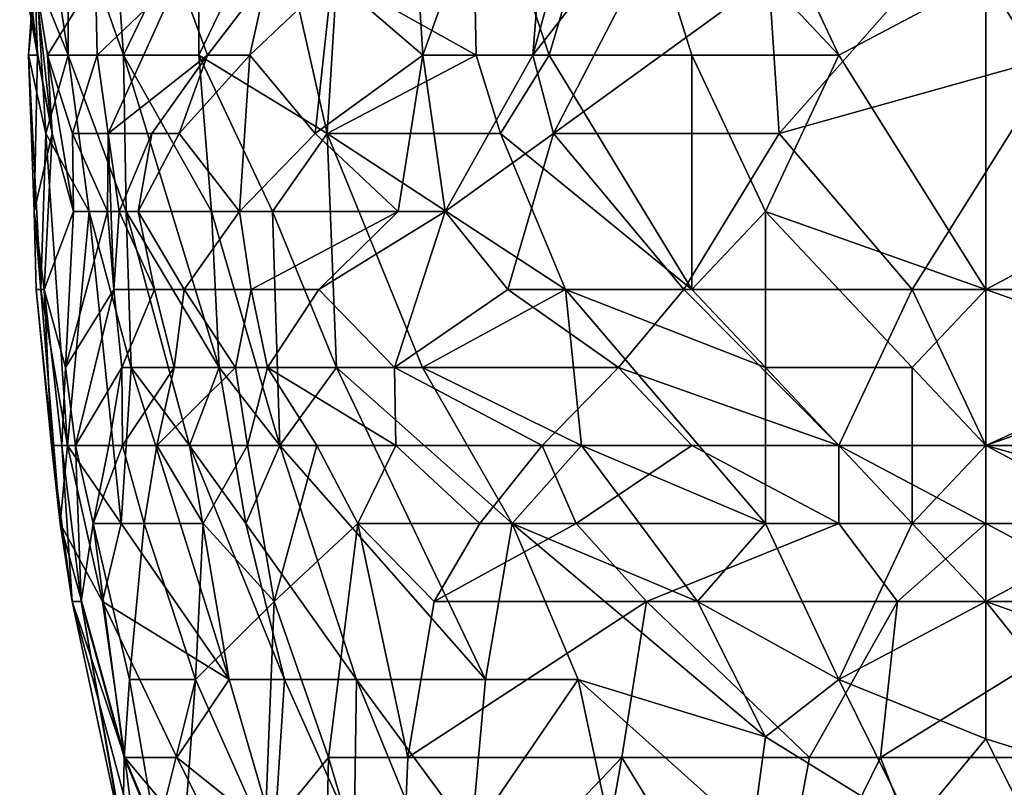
# Model space of a CAD drawing. Extents: x -0.375 to 0.375, y -0.309 to 0.309.
# Tile 53 of 226: x -0.375 to -0.347, y 0.196 to 0.218. Entities that reach past the tile are written whole.
import ezdxf

# ---------------------------------------------------------------- set-up
doc = ezdxf.new("R2010")
doc.units = 0

msp = doc.modelspace()

# ---------------------------------------------------------------- linework, layer by layer
for points in [[(-0.363453, 0.216747, 0.793019), (-0.363863, 0.223459, 0.798826), (-0.359409, 0.227934, 0.793019)], [(-0.360297, 0.216747, 0.787212), (-0.363453, 0.216747, 0.793019), (-0.359409, 0.227934, 0.793019)], [(-0.360297, 0.216747, 0.787212), (-0.359409, 0.227934, 0.793019), (-0.357189, 0.227934, 0.789147)], [(-0.357189, 0.227934, 0.789147), (-0.355076, 0.223459, 0.78334), (-0.360297, 0.216747, 0.787212)], [(-0.37266, 0.225697, 0.86851), (-0.373613, 0.221222, 0.862703), (-0.372023, 0.216747, 0.866574)], [(-0.372023, 0.216747, 0.866574), (-0.369866, 0.221222, 0.874317), (-0.37266, 0.225697, 0.86851)], [(-0.345216, 0.216747, 0.770559), (-0.34732, 0.221222, 0.774177), (-0.343111, 0.223811, 0.771726)], [(-0.363863, 0.223459, 0.798826), (-0.363453, 0.216747, 0.793019), (-0.366045, 0.218984, 0.800761)], [(-0.361922, 0.216747, 0.883995), (-0.362053, 0.223459, 0.885217), (-0.365909, 0.218984, 0.880124)], [(-0.357843, 0.223459, 0.888719), (-0.362053, 0.223459, 0.885217), (-0.359827, 0.216747, 0.885931)], [(-0.359827, 0.216747, 0.885931), (-0.362053, 0.223459, 0.885217), (-0.361922, 0.216747, 0.883995)], [(-0.359701, 0.214509, 0.785276), (-0.360297, 0.216747, 0.787212), (-0.355076, 0.223459, 0.78334)], [(-0.359827, 0.216747, 0.885931), (-0.355739, 0.216747, 0.889032), (-0.357843, 0.223459, 0.888719)], [(-0.359701, 0.214509, 0.785276), (-0.355076, 0.223459, 0.78334), (-0.353535, 0.218984, 0.779469)], [(-0.353634, 0.221222, 0.891099), (-0.357843, 0.223459, 0.888719), (-0.35153, 0.216747, 0.891332)], [(-0.357843, 0.223459, 0.888719), (-0.355739, 0.216747, 0.889032), (-0.35153, 0.216747, 0.891332)], [(-0.343111, 0.223459, 0.894296), (-0.34732, 0.218984, 0.893149), (-0.343111, 0.216747, 0.89362)], [(-0.37449, 0.216747, 0.841411), (-0.374568, 0.218984, 0.847218), (-0.375, 0.221222, 0.841411)], [(-0.374883, 0.218984, 0.839475), (-0.37449, 0.216747, 0.841411), (-0.375, 0.221222, 0.841411)], [(-0.374437, 0.221222, 0.853025), (-0.37475, 0.216747, 0.847218), (-0.374516, 0.218984, 0.853025)], [(-0.37475, 0.216747, 0.847218), (-0.374437, 0.221222, 0.853025), (-0.374568, 0.218984, 0.847218)], [(-0.373948, 0.218984, 0.858832), (-0.373611, 0.216747, 0.858832), (-0.373613, 0.221222, 0.862703)], [(-0.373611, 0.216747, 0.858832), (-0.372023, 0.216747, 0.866574), (-0.373613, 0.221222, 0.862703)], [(-0.369863, 0.216747, 0.872381), (-0.369866, 0.221222, 0.874317), (-0.372023, 0.216747, 0.866574)], [(-0.369863, 0.216747, 0.872381), (-0.367705, 0.221222, 0.878188), (-0.369866, 0.221222, 0.874317)], [(-0.369863, 0.216747, 0.872381), (-0.366193, 0.214509, 0.878188), (-0.367705, 0.221222, 0.878188)], [(-0.365909, 0.218984, 0.880124), (-0.367705, 0.221222, 0.878188), (-0.366193, 0.214509, 0.878188)], [(-0.353634, 0.221222, 0.891099), (-0.35153, 0.216747, 0.891332), (-0.34732, 0.218984, 0.893149)], [(-0.353242, 0.214509, 0.777533), (-0.353535, 0.218984, 0.779469), (-0.34732, 0.221222, 0.774177)], [(-0.353242, 0.214509, 0.777533), (-0.34732, 0.221222, 0.774177), (-0.345216, 0.216747, 0.770559)], [(-0.374073, 0.214509, 0.833668), (-0.37449, 0.216747, 0.841411), (-0.374883, 0.218984, 0.839475)], [(-0.374564, 0.218984, 0.833668), (-0.374073, 0.214509, 0.833668), (-0.374883, 0.218984, 0.839475)], [(-0.374568, 0.218984, 0.847218), (-0.37449, 0.216747, 0.841411), (-0.37475, 0.216747, 0.847218)], [(-0.37475, 0.216747, 0.847218), (-0.37425, 0.214509, 0.851089), (-0.374516, 0.218984, 0.853025)], [(-0.374208, 0.216747, 0.827861), (-0.374564, 0.218984, 0.833668), (-0.372825, 0.218984, 0.825925)], [(-0.374208, 0.216747, 0.827861), (-0.374073, 0.214509, 0.833668), (-0.374564, 0.218984, 0.833668)], [(-0.374516, 0.218984, 0.853025), (-0.373611, 0.216747, 0.858832), (-0.373948, 0.218984, 0.858832)], [(-0.37425, 0.214509, 0.851089), (-0.373611, 0.216747, 0.858832), (-0.374516, 0.218984, 0.853025)], [(-0.372783, 0.216747, 0.820118), (-0.374208, 0.216747, 0.827861), (-0.372825, 0.218984, 0.825925)], [(-0.372825, 0.218984, 0.825925), (-0.370438, 0.218984, 0.816247), (-0.372783, 0.216747, 0.820118)], [(-0.370438, 0.218984, 0.816247), (-0.372468, 0.214509, 0.814311), (-0.372783, 0.216747, 0.820118)], [(-0.369623, 0.216747, 0.81044), (-0.372468, 0.214509, 0.814311), (-0.370438, 0.218984, 0.816247)], [(-0.370438, 0.218984, 0.816247), (-0.367908, 0.218984, 0.806569), (-0.369623, 0.216747, 0.81044)], [(-0.369623, 0.216747, 0.81044), (-0.367908, 0.218984, 0.806569), (-0.36841, 0.216747, 0.806569)], [(-0.366045, 0.218984, 0.800761), (-0.36841, 0.216747, 0.806569), (-0.367908, 0.218984, 0.806569)], [(-0.366535, 0.214509, 0.798826), (-0.36841, 0.216747, 0.806569), (-0.366045, 0.218984, 0.800761)], [(-0.366045, 0.218984, 0.800761), (-0.363453, 0.216747, 0.793019), (-0.366535, 0.214509, 0.798826)], [(-0.361922, 0.216747, 0.883995), (-0.365909, 0.218984, 0.880124), (-0.366193, 0.214509, 0.878188)], [(-0.353242, 0.214509, 0.777533), (-0.359701, 0.214509, 0.785276), (-0.353535, 0.218984, 0.779469)], [(-0.35153, 0.216747, 0.891332), (-0.34732, 0.210034, 0.891099), (-0.34732, 0.218984, 0.893149)], [(-0.343111, 0.212272, 0.892669), (-0.343111, 0.216747, 0.89362), (-0.34732, 0.218984, 0.893149)], [(-0.34732, 0.210034, 0.891099), (-0.343111, 0.212272, 0.892669), (-0.34732, 0.218984, 0.893149)], [(-0.374588, 0.212272, 0.837539), (-0.37475, 0.216747, 0.847218), (-0.37449, 0.216747, 0.841411)], [(-0.374398, 0.210034, 0.841411), (-0.37425, 0.214509, 0.851089), (-0.37475, 0.216747, 0.847218)], [(-0.374588, 0.212272, 0.837539), (-0.374398, 0.210034, 0.841411), (-0.37475, 0.216747, 0.847218)], [(-0.374073, 0.214509, 0.833668), (-0.374588, 0.212272, 0.837539), (-0.37449, 0.216747, 0.841411)], [(-0.37425, 0.214509, 0.851089), (-0.373014, 0.212272, 0.856896), (-0.373611, 0.216747, 0.858832)], [(-0.373455, 0.212272, 0.825925), (-0.374073, 0.214509, 0.833668), (-0.374208, 0.216747, 0.827861)], [(-0.373491, 0.214509, 0.822054), (-0.373455, 0.212272, 0.825925), (-0.374208, 0.216747, 0.827861)], [(-0.372783, 0.216747, 0.820118), (-0.373491, 0.214509, 0.822054), (-0.374208, 0.216747, 0.827861)], [(-0.371949, 0.212272, 0.862703), (-0.372023, 0.216747, 0.866574), (-0.373611, 0.216747, 0.858832)], [(-0.373014, 0.212272, 0.856896), (-0.371949, 0.212272, 0.862703), (-0.373611, 0.216747, 0.858832)], [(-0.372783, 0.216747, 0.820118), (-0.372468, 0.214509, 0.814311), (-0.373491, 0.214509, 0.822054)], [(-0.369623, 0.216747, 0.81044), (-0.371214, 0.214509, 0.81044), (-0.372468, 0.214509, 0.814311)], [(-0.369502, 0.212272, 0.870446), (-0.369863, 0.216747, 0.872381), (-0.372023, 0.216747, 0.866574)], [(-0.372023, 0.216747, 0.866574), (-0.369289, 0.207797, 0.866574), (-0.369502, 0.212272, 0.870446)], [(-0.369289, 0.207797, 0.866574), (-0.372023, 0.216747, 0.866574), (-0.371949, 0.212272, 0.862703)], [(-0.371214, 0.214509, 0.81044), (-0.369623, 0.216747, 0.81044), (-0.370432, 0.214509, 0.808504)], [(-0.36841, 0.216747, 0.806569), (-0.370432, 0.214509, 0.808504), (-0.369623, 0.216747, 0.81044)], [(-0.370432, 0.214509, 0.808504), (-0.36841, 0.216747, 0.806569), (-0.368701, 0.212272, 0.800761)], [(-0.366193, 0.214509, 0.878188), (-0.369863, 0.216747, 0.872381), (-0.367754, 0.212272, 0.874317)], [(-0.369502, 0.212272, 0.870446), (-0.367754, 0.212272, 0.874317), (-0.369863, 0.216747, 0.872381)], [(-0.366535, 0.214509, 0.798826), (-0.368701, 0.212272, 0.800761), (-0.36841, 0.216747, 0.806569)], [(-0.366535, 0.214509, 0.798826), (-0.363453, 0.216747, 0.793019), (-0.364157, 0.212272, 0.791716)], [(-0.361922, 0.216747, 0.883995), (-0.366193, 0.214509, 0.878188), (-0.361226, 0.214509, 0.883995)], [(-0.362806, 0.212272, 0.789147), (-0.364157, 0.212272, 0.791716), (-0.363453, 0.216747, 0.793019)], [(-0.360297, 0.216747, 0.787212), (-0.362806, 0.212272, 0.789147), (-0.363453, 0.216747, 0.793019)], [(-0.362806, 0.212272, 0.789147), (-0.360297, 0.216747, 0.787212), (-0.359701, 0.214509, 0.785276)], [(-0.361922, 0.216747, 0.883995), (-0.361226, 0.214509, 0.883995), (-0.359827, 0.216747, 0.885931)], [(-0.355739, 0.210034, 0.886912), (-0.359827, 0.216747, 0.885931), (-0.361226, 0.214509, 0.883995)], [(-0.359827, 0.216747, 0.885931), (-0.355739, 0.210034, 0.886912), (-0.355739, 0.216747, 0.889032)], [(-0.355739, 0.216747, 0.889032), (-0.353634, 0.212272, 0.889048), (-0.35153, 0.216747, 0.891332)], [(-0.355739, 0.210034, 0.886912), (-0.353634, 0.212272, 0.889048), (-0.355739, 0.216747, 0.889032)], [(-0.353634, 0.212272, 0.889048), (-0.34732, 0.210034, 0.891099), (-0.35153, 0.216747, 0.891332)], [(-0.349425, 0.210034, 0.772578), (-0.353242, 0.214509, 0.777533), (-0.345216, 0.216747, 0.770559)], [(-0.345216, 0.216747, 0.770559), (-0.337476, 0.210034, 0.762048), (-0.349425, 0.210034, 0.772578)], [(-0.3743, 0.210034, 0.829797), (-0.374588, 0.212272, 0.837539), (-0.374073, 0.214509, 0.833668)], [(-0.374398, 0.210034, 0.841411), (-0.37363, 0.20556, 0.841411), (-0.37425, 0.214509, 0.851089)], [(-0.373455, 0.212272, 0.825925), (-0.3743, 0.210034, 0.829797), (-0.374073, 0.214509, 0.833668)], [(-0.37363, 0.20556, 0.841411), (-0.373014, 0.212272, 0.856896), (-0.37425, 0.214509, 0.851089)], [(-0.372481, 0.212272, 0.818183), (-0.373455, 0.212272, 0.825925), (-0.373491, 0.214509, 0.822054)], [(-0.372468, 0.214509, 0.814311), (-0.372481, 0.212272, 0.818183), (-0.373491, 0.214509, 0.822054)], [(-0.372468, 0.214509, 0.814311), (-0.372302, 0.210034, 0.816247), (-0.372481, 0.212272, 0.818183)], [(-0.371214, 0.214509, 0.81044), (-0.372148, 0.212272, 0.812376), (-0.372468, 0.214509, 0.814311)], [(-0.372148, 0.212272, 0.812376), (-0.372302, 0.210034, 0.816247), (-0.372468, 0.214509, 0.814311)], [(-0.371214, 0.214509, 0.81044), (-0.371601, 0.212272, 0.808504), (-0.372148, 0.212272, 0.812376)], [(-0.371214, 0.214509, 0.81044), (-0.370432, 0.214509, 0.808504), (-0.371601, 0.212272, 0.808504)], [(-0.368701, 0.212272, 0.800761), (-0.371601, 0.212272, 0.808504), (-0.370432, 0.214509, 0.808504)], [(-0.366535, 0.214509, 0.798826), (-0.364157, 0.212272, 0.791716), (-0.368701, 0.212272, 0.800761)], [(-0.367754, 0.212272, 0.874317), (-0.365922, 0.207797, 0.874317), (-0.366193, 0.214509, 0.878188)], [(-0.359359, 0.210034, 0.883995), (-0.361226, 0.214509, 0.883995), (-0.366193, 0.214509, 0.878188)], [(-0.359359, 0.210034, 0.883995), (-0.366193, 0.214509, 0.878188), (-0.363461, 0.207797, 0.878188)], [(-0.365922, 0.207797, 0.874317), (-0.363461, 0.207797, 0.878188), (-0.366193, 0.214509, 0.878188)], [(-0.359701, 0.214509, 0.785276), (-0.361012, 0.210034, 0.785276), (-0.362806, 0.212272, 0.789147)], [(-0.359359, 0.210034, 0.883995), (-0.355739, 0.210034, 0.886912), (-0.361226, 0.214509, 0.883995)], [(-0.359701, 0.214509, 0.785276), (-0.355971, 0.210034, 0.779469), (-0.361012, 0.210034, 0.785276)], [(-0.359701, 0.214509, 0.785276), (-0.353242, 0.214509, 0.777533), (-0.355971, 0.210034, 0.779469)], [(-0.355971, 0.210034, 0.779469), (-0.353242, 0.214509, 0.777533), (-0.349425, 0.210034, 0.772578)], [(-0.37453, 0.210034, 0.835604), (-0.374398, 0.210034, 0.841411), (-0.374588, 0.212272, 0.837539)], [(-0.3743, 0.210034, 0.829797), (-0.37453, 0.210034, 0.835604), (-0.374588, 0.212272, 0.837539)], [(-0.373687, 0.207797, 0.822054), (-0.3743, 0.210034, 0.829797), (-0.373455, 0.212272, 0.825925)], [(-0.372481, 0.212272, 0.818183), (-0.373687, 0.207797, 0.822054), (-0.373455, 0.212272, 0.825925)], [(-0.372481, 0.212272, 0.818183), (-0.372302, 0.210034, 0.816247), (-0.373687, 0.207797, 0.822054)], [(-0.373014, 0.212272, 0.856896), (-0.37363, 0.20556, 0.841411), (-0.372095, 0.203322, 0.847218)], [(-0.373014, 0.212272, 0.856896), (-0.37181, 0.207797, 0.856896), (-0.371949, 0.212272, 0.862703)], [(-0.372095, 0.203322, 0.847218), (-0.37181, 0.207797, 0.856896), (-0.373014, 0.212272, 0.856896)], [(-0.371138, 0.210034, 0.808504), (-0.372302, 0.210034, 0.816247), (-0.372148, 0.212272, 0.812376)], [(-0.371601, 0.212272, 0.808504), (-0.371138, 0.210034, 0.808504), (-0.372148, 0.212272, 0.812376)], [(-0.371949, 0.212272, 0.862703), (-0.370134, 0.20556, 0.860767), (-0.369289, 0.207797, 0.866574)], [(-0.37181, 0.207797, 0.856896), (-0.370134, 0.20556, 0.860767), (-0.371949, 0.212272, 0.862703)], [(-0.370292, 0.210034, 0.802697), (-0.371138, 0.210034, 0.808504), (-0.371601, 0.212272, 0.808504)], [(-0.368701, 0.212272, 0.800761), (-0.370292, 0.210034, 0.802697), (-0.371601, 0.212272, 0.808504)], [(-0.368701, 0.212272, 0.800761), (-0.368367, 0.210034, 0.796711), (-0.370292, 0.210034, 0.802697)], [(-0.367549, 0.20556, 0.86851), (-0.367754, 0.212272, 0.874317), (-0.369502, 0.212272, 0.870446)], [(-0.369289, 0.207797, 0.866574), (-0.367549, 0.20556, 0.86851), (-0.369502, 0.212272, 0.870446)], [(-0.368701, 0.212272, 0.800761), (-0.364157, 0.212272, 0.791716), (-0.368367, 0.210034, 0.796711)], [(-0.366432, 0.210034, 0.793019), (-0.368367, 0.210034, 0.796711), (-0.364157, 0.212272, 0.791716)], [(-0.367549, 0.20556, 0.86851), (-0.365922, 0.207797, 0.874317), (-0.367754, 0.212272, 0.874317)], [(-0.362806, 0.212272, 0.789147), (-0.366432, 0.210034, 0.793019), (-0.364157, 0.212272, 0.791716)], [(-0.364261, 0.207797, 0.787212), (-0.366432, 0.210034, 0.793019), (-0.362806, 0.212272, 0.789147)], [(-0.364261, 0.207797, 0.787212), (-0.362806, 0.212272, 0.789147), (-0.361012, 0.210034, 0.785276)], [(-0.353634, 0.207797, 0.887428), (-0.353634, 0.212272, 0.889048), (-0.355739, 0.210034, 0.886912)], [(-0.353634, 0.212272, 0.889048), (-0.349425, 0.207797, 0.889548), (-0.34732, 0.210034, 0.891099)], [(-0.353634, 0.212272, 0.889048), (-0.353634, 0.207797, 0.887428), (-0.349425, 0.207797, 0.889548)], [(-0.34732, 0.210034, 0.891099), (-0.341006, 0.207797, 0.891553), (-0.343111, 0.212272, 0.892669)], [(-0.373841, 0.203322, 0.831732), (-0.374398, 0.210034, 0.841411), (-0.37453, 0.210034, 0.835604)], [(-0.37409, 0.20556, 0.827861), (-0.373841, 0.203322, 0.831732), (-0.37453, 0.210034, 0.835604)], [(-0.3743, 0.210034, 0.829797), (-0.37409, 0.20556, 0.827861), (-0.37453, 0.210034, 0.835604)], [(-0.373841, 0.203322, 0.831732), (-0.37363, 0.20556, 0.841411), (-0.374398, 0.210034, 0.841411)], [(-0.37379, 0.20556, 0.822054), (-0.37409, 0.20556, 0.827861), (-0.3743, 0.210034, 0.829797)], [(-0.373687, 0.207797, 0.822054), (-0.37379, 0.20556, 0.822054), (-0.3743, 0.210034, 0.829797)], [(-0.372302, 0.210034, 0.816247), (-0.3734, 0.20556, 0.818183), (-0.373687, 0.207797, 0.822054)], [(-0.372302, 0.210034, 0.816247), (-0.372073, 0.207797, 0.812376), (-0.3734, 0.20556, 0.818183)], [(-0.371138, 0.210034, 0.808504), (-0.372073, 0.207797, 0.812376), (-0.372302, 0.210034, 0.816247)], [(-0.37057, 0.207797, 0.806569), (-0.372073, 0.207797, 0.812376), (-0.371138, 0.210034, 0.808504)], [(-0.370292, 0.210034, 0.802697), (-0.37057, 0.207797, 0.806569), (-0.371138, 0.210034, 0.808504)], [(-0.370292, 0.210034, 0.802697), (-0.368814, 0.207797, 0.798826), (-0.37057, 0.207797, 0.806569)], [(-0.368367, 0.210034, 0.796711), (-0.368814, 0.207797, 0.798826), (-0.370292, 0.210034, 0.802697)], [(-0.368814, 0.207797, 0.798826), (-0.368367, 0.210034, 0.796711), (-0.367901, 0.207797, 0.794954)], [(-0.366432, 0.210034, 0.793019), (-0.367901, 0.207797, 0.794954), (-0.368367, 0.210034, 0.796711)], [(-0.366432, 0.210034, 0.793019), (-0.364261, 0.207797, 0.787212), (-0.367901, 0.207797, 0.794954)], [(-0.364261, 0.207797, 0.787212), (-0.361012, 0.210034, 0.785276), (-0.357843, 0.207797, 0.779754)], [(-0.363461, 0.207797, 0.878188), (-0.358906, 0.20556, 0.88206), (-0.359359, 0.210034, 0.883995)], [(-0.361012, 0.210034, 0.785276), (-0.355971, 0.210034, 0.779469), (-0.357843, 0.207797, 0.779754)], [(-0.353634, 0.207797, 0.887428), (-0.355739, 0.210034, 0.886912), (-0.359359, 0.210034, 0.883995)], [(-0.353634, 0.203322, 0.885157), (-0.353634, 0.207797, 0.887428), (-0.359359, 0.210034, 0.883995)], [(-0.358906, 0.20556, 0.88206), (-0.353634, 0.203322, 0.885157), (-0.359359, 0.210034, 0.883995)], [(-0.355971, 0.210034, 0.779469), (-0.35153, 0.20556, 0.772304), (-0.357843, 0.207797, 0.779754)], [(-0.35153, 0.20556, 0.772304), (-0.355971, 0.210034, 0.779469), (-0.349425, 0.210034, 0.772578)], [(-0.34732, 0.20556, 0.768289), (-0.35153, 0.20556, 0.772304), (-0.349425, 0.210034, 0.772578)], [(-0.34732, 0.20556, 0.768289), (-0.349425, 0.210034, 0.772578), (-0.337476, 0.210034, 0.762048)], [(-0.349425, 0.207797, 0.889548), (-0.34732, 0.20556, 0.889443), (-0.34732, 0.210034, 0.891099)], [(-0.34732, 0.210034, 0.891099), (-0.34732, 0.20556, 0.889443), (-0.341006, 0.207797, 0.891553)], [(-0.332588, 0.20556, 0.756162), (-0.34732, 0.20556, 0.768289), (-0.337476, 0.210034, 0.762048)], [(-0.3734, 0.20556, 0.818183), (-0.37379, 0.20556, 0.822054), (-0.373687, 0.207797, 0.822054)], [(-0.3734, 0.20556, 0.818183), (-0.372073, 0.207797, 0.812376), (-0.372448, 0.20556, 0.812376)], [(-0.372055, 0.20556, 0.81044), (-0.372448, 0.20556, 0.812376), (-0.372073, 0.207797, 0.812376)], [(-0.372095, 0.203322, 0.847218), (-0.369, 0.198847, 0.853025), (-0.37181, 0.207797, 0.856896)], [(-0.37057, 0.207797, 0.806569), (-0.372055, 0.20556, 0.81044), (-0.372073, 0.207797, 0.812376)], [(-0.371075, 0.20556, 0.806569), (-0.372055, 0.20556, 0.81044), (-0.37057, 0.207797, 0.806569)], [(-0.37181, 0.207797, 0.856896), (-0.369, 0.198847, 0.853025), (-0.370134, 0.20556, 0.860767)], [(-0.368469, 0.20556, 0.798826), (-0.371075, 0.20556, 0.806569), (-0.368814, 0.207797, 0.798826)], [(-0.37057, 0.207797, 0.806569), (-0.368814, 0.207797, 0.798826), (-0.371075, 0.20556, 0.806569)], [(-0.368524, 0.203322, 0.862703), (-0.369289, 0.207797, 0.866574), (-0.370134, 0.20556, 0.860767)], [(-0.369289, 0.207797, 0.866574), (-0.368524, 0.203322, 0.862703), (-0.367549, 0.20556, 0.86851)], [(-0.368814, 0.207797, 0.798826), (-0.367901, 0.207797, 0.794954), (-0.368469, 0.20556, 0.798826)], [(-0.367901, 0.207797, 0.794954), (-0.366485, 0.20556, 0.793019), (-0.368469, 0.20556, 0.798826)], [(-0.367901, 0.207797, 0.794954), (-0.364221, 0.20556, 0.787212), (-0.366485, 0.20556, 0.793019)], [(-0.364261, 0.207797, 0.787212), (-0.364221, 0.20556, 0.787212), (-0.367901, 0.207797, 0.794954)], [(-0.367549, 0.20556, 0.86851), (-0.361655, 0.198847, 0.872381), (-0.365922, 0.207797, 0.874317)], [(-0.365922, 0.207797, 0.874317), (-0.360888, 0.203322, 0.878188), (-0.363461, 0.207797, 0.878188)], [(-0.360888, 0.203322, 0.878188), (-0.365922, 0.207797, 0.874317), (-0.361655, 0.198847, 0.872381)], [(-0.360026, 0.20556, 0.781405), (-0.364261, 0.207797, 0.787212), (-0.357843, 0.207797, 0.779754)], [(-0.364261, 0.207797, 0.787212), (-0.360026, 0.20556, 0.781405), (-0.364221, 0.20556, 0.787212)], [(-0.360888, 0.203322, 0.878188), (-0.358906, 0.20556, 0.88206), (-0.363461, 0.207797, 0.878188)], [(-0.360026, 0.20556, 0.781405), (-0.357843, 0.207797, 0.779754), (-0.355739, 0.20556, 0.776621)], [(-0.355739, 0.20556, 0.776621), (-0.357843, 0.207797, 0.779754), (-0.35153, 0.20556, 0.772304)], [(-0.353634, 0.207797, 0.887428), (-0.349425, 0.203322, 0.887539), (-0.349425, 0.207797, 0.889548)], [(-0.353634, 0.203322, 0.885157), (-0.349425, 0.203322, 0.887539), (-0.353634, 0.207797, 0.887428)], [(-0.349425, 0.207797, 0.889548), (-0.349425, 0.203322, 0.887539), (-0.34732, 0.20556, 0.889443)], [(-0.34732, 0.20556, 0.889443), (-0.343111, 0.203322, 0.889461), (-0.341006, 0.207797, 0.891553)], [(-0.373493, 0.201085, 0.825925), (-0.373841, 0.203322, 0.831732), (-0.37409, 0.20556, 0.827861)], [(-0.37379, 0.20556, 0.822054), (-0.373493, 0.201085, 0.825925), (-0.37409, 0.20556, 0.827861)], [(-0.373841, 0.203322, 0.831732), (-0.372628, 0.201085, 0.839475), (-0.37363, 0.20556, 0.841411)], [(-0.373242, 0.201085, 0.818183), (-0.373493, 0.201085, 0.825925), (-0.37379, 0.20556, 0.822054)], [(-0.3734, 0.20556, 0.818183), (-0.373242, 0.201085, 0.818183), (-0.37379, 0.20556, 0.822054)], [(-0.37363, 0.20556, 0.841411), (-0.372628, 0.201085, 0.839475), (-0.372095, 0.203322, 0.847218)], [(-0.372896, 0.203322, 0.814311), (-0.3734, 0.20556, 0.818183), (-0.372448, 0.20556, 0.812376)], [(-0.372896, 0.203322, 0.814311), (-0.373242, 0.201085, 0.818183), (-0.3734, 0.20556, 0.818183)], [(-0.372896, 0.203322, 0.814311), (-0.372448, 0.20556, 0.812376), (-0.372055, 0.20556, 0.81044)], [(-0.371431, 0.203322, 0.806569), (-0.372896, 0.203322, 0.814311), (-0.372055, 0.20556, 0.81044)], [(-0.371431, 0.203322, 0.806569), (-0.372055, 0.20556, 0.81044), (-0.371075, 0.20556, 0.806569)], [(-0.371075, 0.20556, 0.806569), (-0.36974, 0.203322, 0.800761), (-0.371431, 0.203322, 0.806569)], [(-0.368469, 0.20556, 0.798826), (-0.36974, 0.203322, 0.800761), (-0.371075, 0.20556, 0.806569)], [(-0.367411, 0.198847, 0.858832), (-0.368524, 0.203322, 0.862703), (-0.370134, 0.20556, 0.860767)], [(-0.369, 0.198847, 0.853025), (-0.367411, 0.198847, 0.858832), (-0.370134, 0.20556, 0.860767)], [(-0.368469, 0.20556, 0.798826), (-0.367712, 0.201085, 0.794954), (-0.36974, 0.203322, 0.800761)], [(-0.367549, 0.20556, 0.86851), (-0.368524, 0.203322, 0.862703), (-0.365346, 0.198847, 0.864639)], [(-0.366485, 0.20556, 0.793019), (-0.367712, 0.201085, 0.794954), (-0.368469, 0.20556, 0.798826)], [(-0.367712, 0.201085, 0.794954), (-0.366485, 0.20556, 0.793019), (-0.36531, 0.203322, 0.791083)], [(-0.365346, 0.198847, 0.864639), (-0.361655, 0.198847, 0.872381), (-0.367549, 0.20556, 0.86851)], [(-0.36531, 0.203322, 0.791083), (-0.366485, 0.20556, 0.793019), (-0.364221, 0.20556, 0.787212)], [(-0.364221, 0.20556, 0.787212), (-0.361814, 0.203322, 0.785276), (-0.36531, 0.203322, 0.791083)], [(-0.360026, 0.20556, 0.781405), (-0.361814, 0.203322, 0.785276), (-0.364221, 0.20556, 0.787212)], [(-0.360026, 0.20556, 0.781405), (-0.359055, 0.203322, 0.781405), (-0.361814, 0.203322, 0.785276)], [(-0.360888, 0.203322, 0.878188), (-0.355582, 0.201085, 0.88206), (-0.358906, 0.20556, 0.88206)], [(-0.355739, 0.20556, 0.776621), (-0.359055, 0.203322, 0.781405), (-0.360026, 0.20556, 0.781405)], [(-0.355739, 0.20556, 0.776621), (-0.35153, 0.203322, 0.772732), (-0.359055, 0.203322, 0.781405)], [(-0.358906, 0.20556, 0.88206), (-0.355582, 0.201085, 0.88206), (-0.353634, 0.203322, 0.885157)], [(-0.35153, 0.203322, 0.772732), (-0.355739, 0.20556, 0.776621), (-0.35153, 0.20556, 0.772304)], [(-0.35153, 0.203322, 0.772732), (-0.35153, 0.20556, 0.772304), (-0.34732, 0.203322, 0.768626)], [(-0.34732, 0.203322, 0.768626), (-0.35153, 0.20556, 0.772304), (-0.34732, 0.20556, 0.768289)], [(-0.349425, 0.203322, 0.887539), (-0.34732, 0.201085, 0.887091), (-0.34732, 0.20556, 0.889443)], [(-0.34732, 0.20556, 0.768289), (-0.332588, 0.20556, 0.756162), (-0.339366, 0.203322, 0.762048)], [(-0.34732, 0.203322, 0.768626), (-0.34732, 0.20556, 0.768289), (-0.339366, 0.203322, 0.762048)], [(-0.34732, 0.20556, 0.889443), (-0.34732, 0.201085, 0.887091), (-0.343111, 0.203322, 0.889461)], [(-0.372628, 0.201085, 0.839475), (-0.373841, 0.203322, 0.831732), (-0.371983, 0.19661, 0.831732)], [(-0.373493, 0.201085, 0.825925), (-0.371983, 0.19661, 0.831732), (-0.373841, 0.203322, 0.831732)], [(-0.372006, 0.19661, 0.81044), (-0.373242, 0.201085, 0.818183), (-0.372896, 0.203322, 0.814311)], [(-0.371852, 0.198847, 0.808504), (-0.372896, 0.203322, 0.814311), (-0.371431, 0.203322, 0.806569)], [(-0.371852, 0.198847, 0.808504), (-0.372006, 0.19661, 0.81044), (-0.372896, 0.203322, 0.814311)], [(-0.372628, 0.201085, 0.839475), (-0.369, 0.198847, 0.853025), (-0.372095, 0.203322, 0.847218)], [(-0.369966, 0.198847, 0.800761), (-0.371852, 0.198847, 0.808504), (-0.371431, 0.203322, 0.806569)], [(-0.36974, 0.203322, 0.800761), (-0.369966, 0.198847, 0.800761), (-0.371431, 0.203322, 0.806569)], [(-0.367712, 0.201085, 0.794954), (-0.369966, 0.198847, 0.800761), (-0.36974, 0.203322, 0.800761)], [(-0.365346, 0.198847, 0.864639), (-0.368524, 0.203322, 0.862703), (-0.367411, 0.198847, 0.858832)], [(-0.36531, 0.203322, 0.791083), (-0.366148, 0.19661, 0.791083), (-0.367712, 0.201085, 0.794954)], [(-0.36531, 0.203322, 0.791083), (-0.363876, 0.19661, 0.787212), (-0.366148, 0.19661, 0.791083)], [(-0.363876, 0.19661, 0.787212), (-0.36531, 0.203322, 0.791083), (-0.363127, 0.201085, 0.787212)], [(-0.363127, 0.201085, 0.787212), (-0.36531, 0.203322, 0.791083), (-0.361814, 0.203322, 0.785276)], [(-0.359055, 0.203322, 0.781405), (-0.363127, 0.201085, 0.787212), (-0.361814, 0.203322, 0.785276)], [(-0.357045, 0.201085, 0.779469), (-0.363127, 0.201085, 0.787212), (-0.359055, 0.203322, 0.781405)], [(-0.361655, 0.198847, 0.872381), (-0.358994, 0.198847, 0.876253), (-0.360888, 0.203322, 0.878188)], [(-0.353634, 0.197208, 0.880124), (-0.355582, 0.201085, 0.88206), (-0.360888, 0.203322, 0.878188)], [(-0.358994, 0.198847, 0.876253), (-0.353634, 0.197208, 0.880124), (-0.360888, 0.203322, 0.878188)], [(-0.35153, 0.203322, 0.772732), (-0.357045, 0.201085, 0.779469), (-0.359055, 0.203322, 0.781405)], [(-0.35153, 0.203322, 0.772732), (-0.349844, 0.201085, 0.771726), (-0.357045, 0.201085, 0.779469)], [(-0.355582, 0.201085, 0.88206), (-0.35153, 0.198847, 0.88331), (-0.353634, 0.203322, 0.885157)], [(-0.35153, 0.198847, 0.88331), (-0.349425, 0.203322, 0.887539), (-0.353634, 0.203322, 0.885157)], [(-0.349844, 0.201085, 0.771726), (-0.35153, 0.203322, 0.772732), (-0.34732, 0.203322, 0.768626)], [(-0.349425, 0.203322, 0.887539), (-0.35153, 0.198847, 0.88331), (-0.34732, 0.201085, 0.887091)], [(-0.349844, 0.201085, 0.771726), (-0.34732, 0.203322, 0.768626), (-0.343111, 0.201085, 0.765742)], [(-0.343111, 0.201085, 0.765742), (-0.34732, 0.203322, 0.768626), (-0.339366, 0.203322, 0.762048)], [(-0.34732, 0.201085, 0.887091), (-0.341006, 0.198847, 0.886925), (-0.343111, 0.203322, 0.889461)], [(-0.371983, 0.19661, 0.831732), (-0.373493, 0.201085, 0.825925), (-0.371715, 0.194372, 0.825925)], [(-0.371715, 0.194372, 0.825925), (-0.373493, 0.201085, 0.825925), (-0.372065, 0.194372, 0.820118)], [(-0.373493, 0.201085, 0.825925), (-0.373242, 0.201085, 0.818183), (-0.372065, 0.194372, 0.820118)], [(-0.373242, 0.201085, 0.818183), (-0.372006, 0.19661, 0.81044), (-0.372045, 0.194372, 0.814311)], [(-0.372065, 0.194372, 0.820118), (-0.373242, 0.201085, 0.818183), (-0.372045, 0.194372, 0.814311)], [(-0.370497, 0.19661, 0.841411), (-0.369, 0.198847, 0.853025), (-0.372628, 0.201085, 0.839475)], [(-0.371983, 0.19661, 0.831732), (-0.370497, 0.19661, 0.841411), (-0.372628, 0.201085, 0.839475)], [(-0.367975, 0.194372, 0.794954), (-0.369966, 0.198847, 0.800761), (-0.367712, 0.201085, 0.794954)], [(-0.367712, 0.201085, 0.794954), (-0.366148, 0.19661, 0.791083), (-0.367975, 0.194372, 0.794954)], [(-0.363127, 0.201085, 0.787212), (-0.357045, 0.201085, 0.779469), (-0.363876, 0.19661, 0.787212)], [(-0.357751, 0.19661, 0.779469), (-0.363876, 0.19661, 0.787212), (-0.357045, 0.201085, 0.779469)], [(-0.357045, 0.201085, 0.779469), (-0.352374, 0.19661, 0.773662), (-0.357751, 0.19661, 0.779469)], [(-0.352374, 0.19661, 0.773662), (-0.357045, 0.201085, 0.779469), (-0.349844, 0.201085, 0.771726)], [(-0.353634, 0.197208, 0.880124), (-0.35153, 0.198847, 0.88331), (-0.355582, 0.201085, 0.88206)], [(-0.349844, 0.201085, 0.771726), (-0.350338, 0.19661, 0.771726), (-0.352374, 0.19661, 0.773662)], [(-0.34732, 0.197145, 0.883995), (-0.34732, 0.201085, 0.887091), (-0.35153, 0.198847, 0.88331)], [(-0.350338, 0.19661, 0.771726), (-0.349844, 0.201085, 0.771726), (-0.343111, 0.201085, 0.765742)], [(-0.343111, 0.201085, 0.765742), (-0.343501, 0.19661, 0.765919), (-0.350338, 0.19661, 0.771726)], [(-0.341006, 0.198847, 0.886925), (-0.34732, 0.201085, 0.887091), (-0.343111, 0.195834, 0.883995)], [(-0.343111, 0.195834, 0.883995), (-0.34732, 0.201085, 0.887091), (-0.34732, 0.197145, 0.883995)], [(-0.371084, 0.194372, 0.806569), (-0.372006, 0.19661, 0.81044), (-0.371852, 0.198847, 0.808504)], [(-0.369966, 0.198847, 0.800761), (-0.371084, 0.194372, 0.806569), (-0.371852, 0.198847, 0.808504)], [(-0.370284, 0.194372, 0.802697), (-0.371084, 0.194372, 0.806569), (-0.369966, 0.198847, 0.800761)], [(-0.370497, 0.19661, 0.841411), (-0.367698, 0.194372, 0.849153), (-0.369, 0.198847, 0.853025)], [(-0.367975, 0.194372, 0.794954), (-0.370284, 0.194372, 0.802697), (-0.369966, 0.198847, 0.800761)], [(-0.369, 0.198847, 0.853025), (-0.367698, 0.194372, 0.849153), (-0.367411, 0.198847, 0.858832)], [(-0.365421, 0.194372, 0.856896), (-0.367411, 0.198847, 0.858832), (-0.367698, 0.194372, 0.849153)], [(-0.365346, 0.198847, 0.864639), (-0.367411, 0.198847, 0.858832), (-0.365421, 0.194372, 0.856896)], [(-0.362053, 0.19079, 0.858832), (-0.365346, 0.198847, 0.864639), (-0.365421, 0.194372, 0.856896)], [(-0.361655, 0.198847, 0.872381), (-0.365346, 0.198847, 0.864639), (-0.362053, 0.194372, 0.864906)], [(-0.362053, 0.19079, 0.858832), (-0.362053, 0.194372, 0.864906), (-0.365346, 0.198847, 0.864639)], [(-0.357843, 0.193431, 0.870446), (-0.358994, 0.198847, 0.876253), (-0.362053, 0.194372, 0.864906)], [(-0.361655, 0.198847, 0.872381), (-0.362053, 0.194372, 0.864906), (-0.358994, 0.198847, 0.876253)], [(-0.354013, 0.194372, 0.876253), (-0.353634, 0.197208, 0.880124), (-0.358994, 0.198847, 0.876253)], [(-0.357843, 0.193431, 0.870446), (-0.354013, 0.194372, 0.876253), (-0.358994, 0.198847, 0.876253)], [(-0.349425, 0.194606, 0.880124), (-0.35153, 0.198847, 0.88331), (-0.353634, 0.197208, 0.880124)], [(-0.349425, 0.194606, 0.880124), (-0.34732, 0.197145, 0.883995), (-0.35153, 0.198847, 0.88331)], [(-0.354013, 0.194372, 0.876253), (-0.349425, 0.194606, 0.880124), (-0.353634, 0.197208, 0.880124)], [(-0.345216, 0.192999, 0.880124), (-0.34732, 0.197145, 0.883995), (-0.349425, 0.194606, 0.880124)], [(-0.343111, 0.195834, 0.883995), (-0.34732, 0.197145, 0.883995), (-0.345216, 0.192999, 0.880124)], [(-0.371084, 0.194372, 0.806569), (-0.372045, 0.194372, 0.814311), (-0.372006, 0.19661, 0.81044)], [(-0.371983, 0.19661, 0.831732), (-0.368247, 0.192135, 0.841411), (-0.370497, 0.19661, 0.841411)], [(-0.370101, 0.192135, 0.831732), (-0.368247, 0.192135, 0.841411), (-0.371983, 0.19661, 0.831732)], [(-0.371983, 0.19661, 0.831732), (-0.371715, 0.194372, 0.825925), (-0.370101, 0.192135, 0.831732)], [(-0.367698, 0.194372, 0.849153), (-0.370497, 0.19661, 0.841411), (-0.368247, 0.192135, 0.841411)], [(-0.367975, 0.194372, 0.794954), (-0.366148, 0.19661, 0.791083), (-0.366298, 0.189897, 0.791083)], [(-0.366148, 0.19661, 0.791083), (-0.364157, 0.189897, 0.787226), (-0.366298, 0.189897, 0.791083)], [(-0.363876, 0.19661, 0.787212), (-0.364157, 0.189897, 0.787226), (-0.366148, 0.19661, 0.791083)], [(-0.364157, 0.189897, 0.787226), (-0.363876, 0.19661, 0.787212), (-0.357751, 0.19661, 0.779469)], [(-0.359723, 0.185422, 0.781405), (-0.364157, 0.189897, 0.787226), (-0.357751, 0.19661, 0.779469)], [(-0.353634, 0.189897, 0.775049), (-0.359723, 0.185422, 0.781405), (-0.357751, 0.19661, 0.779469)], [(-0.353634, 0.189897, 0.775049), (-0.357751, 0.19661, 0.779469), (-0.352374, 0.19661, 0.773662)], [(-0.353634, 0.189897, 0.775049), (-0.352374, 0.19661, 0.773662), (-0.350338, 0.19661, 0.771726)], [(-0.347724, 0.189897, 0.769791), (-0.353634, 0.189897, 0.775049), (-0.350338, 0.19661, 0.771726)], [(-0.347724, 0.189897, 0.769791), (-0.350338, 0.19661, 0.771726), (-0.343501, 0.19661, 0.765919)], [(-0.343111, 0.189897, 0.766201), (-0.347724, 0.189897, 0.769791), (-0.343501, 0.19661, 0.765919)]]:
    msp.add_3dface(points)

doc.saveas('drawing.dxf')
